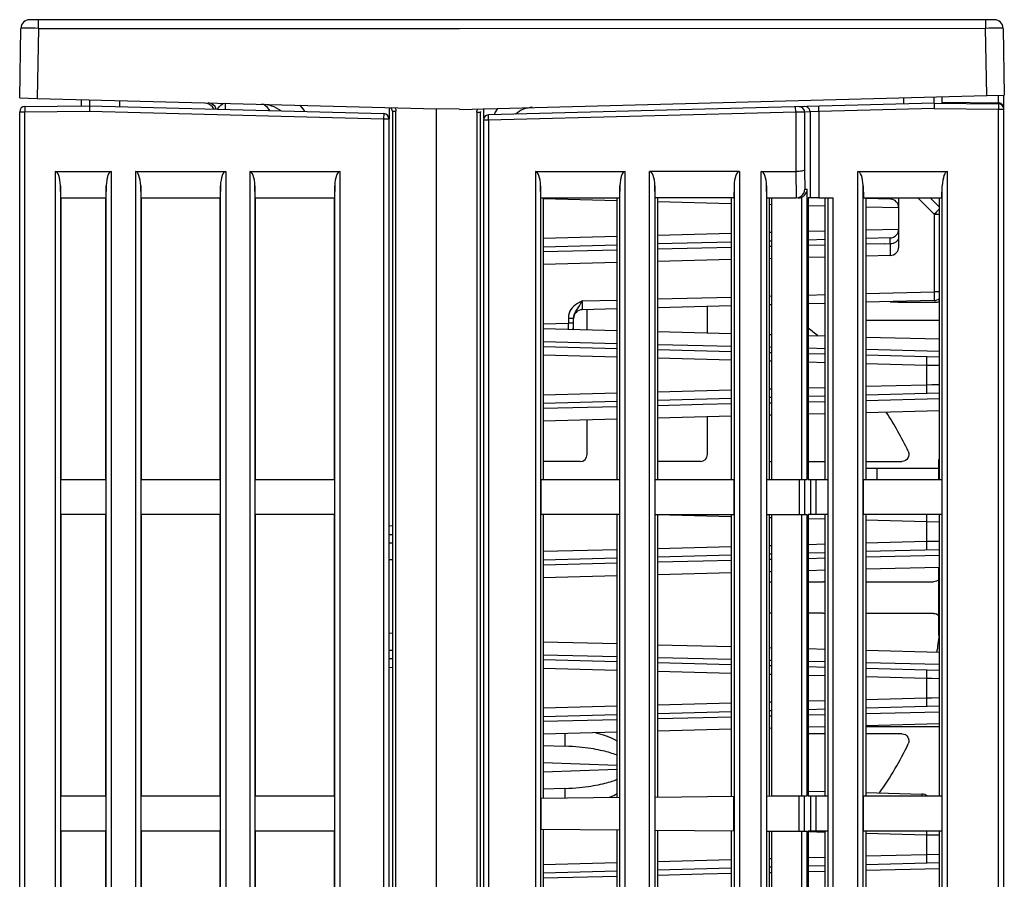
# Model space of a CAD drawing. Header units: millimetres. Extents: x -425 to 2012, y -1195 to -374.
# Tile 11 of 45: x 1192 to 1248, y -904 to -855. Entities that reach past the tile are written whole.
import ezdxf

# ---------------------------------------------------------------- set-up
doc = ezdxf.new("R2010")
doc.units = ezdxf.units.MM
doc.header["$LTSCALE"] = 30.734
doc.layers.get('0').update_dxf_attribs({"linetype": 'CONTINUOUS'})
doc.layers.add('09_ALL_ROUNDS', color=7, linetype='CONTINUOUS')
doc.layers.add('20_ALL_FEATURES', color=7, linetype='CONTINUOUS')

msp = doc.modelspace()

# ---------------------------------------------------------------- linework, layer by layer
at = {"color": 7, "linetype": 'Continuous'}
for p, q in [((1247.163, -854.652), (1192.298, -854.652)), ((1192.799, -854.741), (1192.798, -854.652)), ((1192.799, -855.144), (1192.799, -854.741)), ((1191.729, -859.097), (1191.798, -855.144)), ((1192.799, -855.144), (1192.729, -859.123)), ((1192.799, -855.144), (1216.75, -855.144)), ((1216.75, -855.144), (1246.663, -855.143)), ((1246.73, -858.967), (1246.663, -855.143)), ((1247.663, -855.144), (1247.729, -858.941)), ((1216.75, -859.752), (1246.73, -858.967)), ((1244.2, -859.388), (1244.2, -859.034)), ((1246.73, -858.967), (1247.729, -858.941)), ((1247.402, -859.389), (1247.402, -858.95)), ((1247.7, -1010.652), (1247.7, -858.941)), ((1191.729, -859.097), (1192.729, -859.123)), ((1192.027, -859.583), (1195.698, -859.551)), ((1192.027, -859.583), (1192.029, -859.883)), ((1192.729, -859.123), (1215.429, -859.718)), ((1195.229, -859.189), (1195.229, -859.538)), ((1195.698, -859.201), (1195.698, -859.551)), ((1195.698, -859.551), (1212.437, -859.99)), ((1197.429, -859.597), (1197.429, -859.246)), ((1243.731, -859.401), (1218.392, -860.065)), ((1237.183, -859.873), (1237.175, -859.573)), ((1242, -859.091), (1242, -859.447)), ((1243.731, -859.401), (1243.731, -859.046)), ((1243.731, -859.401), (1247.402, -859.433)), ((1247.402, -859.389), (1244.2, -859.354)), ((1247.402, -859.433), (1247.4, -859.733)), ((1191.729, -1027.352), (1191.729, -859.883)), ((1191.729, -859.883), (1192.029, -859.883)), ((1192.029, -859.883), (1195.696, -859.851)), ((1192.029, -1010.252), (1192.029, -859.883)), ((1195.696, -859.851), (1212.429, -860.289)), ((1212.437, -859.99), (1212.429, -860.289)), ((1212.735, -859.647), (1212.735, -860.289)), ((1212.929, -859.847), (1212.929, -943.391)), ((1212.929, -859.847), (1213.126, -859.847)), ((1213.126, -942.663), (1213.126, -859.847)), ((1215.429, -1009.852), (1215.429, -859.718)), ((1216.749, -859.746), (1215.429, -859.718)), ((1217.733, -859.916), (1217.733, -942.663)), ((1217.733, -859.916), (1217.929, -859.916)), ((1217.765, -859.76), (1217.775, -859.739)), ((1217.929, -943.391), (1217.929, -859.916)), ((1218.124, -860.252), (1218.124, -859.706)), ((1218.4, -860.365), (1218.392, -860.065)), ((1235.868, -859.907), (1218.4, -860.365)), ((1235.868, -859.907), (1235.86, -859.607)), ((1236.367, -859.902), (1235.868, -859.907)), ((1235.868, -859.907), (1235.868, -863.282)), ((1236.683, -859.894), (1236.367, -859.902)), ((1236.367, -859.902), (1236.367, -863.201)), ((1237.183, -859.873), (1236.683, -859.894)), ((1236.683, -859.894), (1236.683, -864.782)), ((1243.733, -859.701), (1237.183, -859.873)), ((1237.183, -859.873), (1237.183, -864.782)), ((1243.733, -859.701), (1247.4, -859.733)), ((1247.4, -1010.252), (1247.4, -859.733)), ((1247.4, -859.733), (1247.7, -859.733)), ((1212.429, -860.289), (1212.429, -936.961)), ((1212.429, -860.289), (1212.729, -860.289)), ((1212.729, -860.289), (1212.729, -936.961)), ((1218.1, -860.365), (1218.1, -936.959)), ((1218.4, -860.365), (1218.1, -860.365)), ((1218.4, -860.365), (1218.4, -936.959)), ((1193.751, -863.282), (1193.751, -1004.652)), ((1193.751, -863.282), (1196.948, -863.282)), ((1196.948, -1004.652), (1196.948, -863.282)), ((1198.311, -863.282), (1198.311, -1004.652)), ((1198.311, -863.282), (1203.448, -863.282)), ((1203.448, -863.282), (1203.448, -1004.652)), ((1204.811, -863.282), (1204.811, -934.782)), ((1204.811, -863.282), (1209.948, -863.282)), ((1209.948, -934.782), (1209.948, -863.282)), ((1221.059, -863.282), (1221.059, -934.782)), ((1221.059, -863.282), (1226.161, -863.282)), ((1226.161, -934.782), (1226.161, -863.282)), ((1227.559, -945.782), (1227.559, -863.282)), ((1232.661, -863.282), (1227.559, -863.282)), ((1232.661, -863.282), (1232.661, -945.782)), ((1233.91, -935.274), (1233.91, -863.282)), ((1233.91, -863.282), (1235.867, -863.282)), ((1235.867, -863.282), (1235.884, -864.782)), ((1236.367, -863.201), (1236.38, -864.282)), ((1239.399, -931.773), (1239.399, -863.282)), ((1239.399, -863.282), (1244.501, -863.282)), ((1244.501, -931.773), (1244.501, -863.282)), ((1194.05, -864.104), (1194.05, -1003.831)), ((1194.069, -864.782), (1194.05, -864.104)), ((1196.649, -864.104), (1196.629, -864.782)), ((1196.649, -1003.831), (1196.649, -864.104)), ((1198.629, -864.782), (1198.61, -864.104)), ((1198.61, -864.104), (1198.61, -1003.831)), ((1203.149, -864.104), (1203.129, -864.782)), ((1203.149, -1003.831), (1203.149, -864.104)), ((1205.129, -864.782), (1205.11, -864.104)), ((1205.11, -864.104), (1205.11, -934.782)), ((1209.649, -864.104), (1209.629, -864.782)), ((1209.649, -934.782), (1209.649, -864.104)), ((1221.357, -864.104), (1221.357, -934.782)), ((1221.377, -864.782), (1221.357, -864.104)), ((1225.862, -864.104), (1225.842, -864.782)), ((1225.862, -934.782), (1225.862, -864.104)), ((1227.857, -864.104), (1227.857, -945.782)), ((1227.877, -864.782), (1227.857, -864.104)), ((1232.362, -864.104), (1232.342, -864.782)), ((1232.362, -864.104), (1232.362, -945.782)), ((1234.228, -864.782), (1234.209, -864.104)), ((1234.209, -864.104), (1234.209, -934.969)), ((1236.38, -864.282), (1236.518, -864.282)), ((1236.518, -880.782), (1236.518, -864.282)), ((1239.697, -864.104), (1239.717, -864.782)), ((1239.697, -931.773), (1239.697, -864.104)), ((1244.182, -864.782), (1244.202, -864.104)), ((1244.202, -931.773), (1244.202, -864.104)), ((1194.069, -864.782), (1194.069, -880.782)), ((1194.069, -864.782), (1196.629, -864.782)), ((1196.629, -880.782), (1196.629, -864.782)), ((1198.629, -864.782), (1198.629, -880.782)), ((1198.629, -864.782), (1203.129, -864.782)), ((1203.129, -880.782), (1203.129, -864.782)), ((1205.129, -864.782), (1205.129, -880.782)), ((1205.129, -864.782), (1209.629, -864.782)), ((1209.629, -880.782), (1209.629, -864.782)), ((1221.377, -864.782), (1225.842, -864.782)), ((1225.713, -864.941), (1221.495, -864.831)), ((1221.497, -864.782), (1221.497, -880.782)), ((1225.718, -880.782), (1225.718, -864.782)), ((1232.342, -864.782), (1227.877, -864.782)), ((1232.201, -865.111), (1227.999, -865.001)), ((1228.005, -864.782), (1228.005, -880.782)), ((1232.21, -880.782), (1232.21, -864.782)), ((1234.228, -864.782), (1235.868, -864.782)), ((1234.49, -865.171), (1234.354, -865.167)), ((1234.364, -864.782), (1234.364, -880.782)), ((1234.5, -880.782), (1234.5, -864.782)), ((1235.884, -864.782), (1236.025, -864.754)), ((1236.218, -880.782), (1236.218, -864.736)), ((1237.183, -864.782), (1238.001, -864.782)), ((1237.543, -880.782), (1237.543, -864.782)), ((1237.702, -931.773), (1237.702, -864.782)), ((1238.001, -931.773), (1238.001, -864.782)), ((1239.717, -864.782), (1244.182, -864.782)), ((1241.242, -864.848), (1239.858, -864.812)), ((1239.859, -864.782), (1239.859, -880.782)), ((1241.729, -867.557), (1241.729, -864.782)), ((1243.738, -865.714), (1242.807, -864.782)), ((1243.505, -864.782), (1244.035, -865.313)), ((1244.035, -880.782), (1244.035, -864.782)), ((1237.531, -865.25), (1236.566, -865.225)), ((1241.729, -865.348), (1239.859, -865.311)), ((1243.738, -865.714), (1243.738, -870.115)), ((1243.738, -865.714), (1244.035, -865.714)), ((1228.005, -866.904), (1232.21, -866.794)), ((1234.364, -866.737), (1234.5, -866.734)), ((1236.577, -866.679), (1237.543, -866.654)), ((1239.859, -866.594), (1241.729, -866.557)), ((1221.497, -867.074), (1225.718, -866.964)), ((1232.21, -867.293), (1228.005, -867.403)), ((1234.5, -867.233), (1234.364, -867.237)), ((1237.543, -867.154), (1236.577, -867.179)), ((1241.242, -867.057), (1239.859, -867.093)), ((1240.89, -867.387), (1239.859, -867.411)), ((1240.89, -867.387), (1241.242, -867.38)), ((1241.242, -867.38), (1241.242, -868.057)), ((1241.719, -867.107), (1241.729, -867.04)), ((1225.718, -867.463), (1221.497, -867.574)), ((1225.718, -867.752), (1221.497, -867.852)), ((1232.21, -867.596), (1228.005, -867.697)), ((1234.5, -867.541), (1234.364, -867.544)), ((1237.543, -867.467), (1236.577, -867.491)), ((1225.718, -868.463), (1221.497, -868.574)), ((1232.21, -868.293), (1228.005, -868.403)), ((1234.5, -868.233), (1234.364, -868.237)), ((1237.543, -868.154), (1236.577, -868.179)), ((1241.242, -868.057), (1239.859, -868.093)), ((1239.859, -870.217), (1243.738, -870.115)), ((1244.035, -870.115), (1243.738, -870.115)), ((1223.573, -870.91), (1223.652, -870.776)), ((1223.721, -870.639), (1223.584, -870.708)), ((1223.652, -870.776), (1223.721, -870.64)), ((1223.721, -870.639), (1225.718, -870.587)), ((1228.005, -870.527), (1232.21, -870.417)), ((1234.364, -870.361), (1234.5, -870.357)), ((1236.577, -870.303), (1237.543, -870.278)), ((1237.543, -870.778), (1236.577, -870.803)), ((1243.742, -870.615), (1239.859, -870.717)), ((1241.825, -870.702), (1243.902, -870.702)), ((1223.153, -871.028), (1223.076, -871.12)), ((1223.491, -871.038), (1223.573, -870.91)), ((1225.718, -871.087), (1223.716, -871.14)), ((1224, -872.296), (1224, -871.132)), ((1232.21, -870.917), (1228.005, -871.027)), ((1230.85, -872.476), (1230.85, -870.953)), ((1234.5, -870.857), (1234.364, -870.861)), ((1221.497, -871.933), (1222.935, -871.896)), ((1222.935, -871.616), (1222.935, -871.896)), ((1222.935, -871.616), (1223.229, -871.616)), ((1223.229, -871.896), (1222.935, -871.896)), ((1223.229, -872.161), (1223.229, -871.616)), ((1244.035, -871.752), (1239.859, -871.755)), ((1225.718, -872.341), (1221.497, -872.231)), ((1223.229, -872.161), (1223.221, -872.161)), ((1232.21, -872.511), (1228.005, -872.401)), ((1221.497, -872.952), (1225.718, -873.052)), ((1234.5, -872.571), (1234.364, -872.568)), ((1237.543, -872.651), (1236.577, -872.626)), ((1244.035, -872.821), (1239.859, -872.712)), ((1221.497, -873.231), (1225.718, -873.341)), ((1228.005, -873.401), (1232.21, -873.511)), ((1234.364, -873.258), (1234.5, -873.262)), ((1234.364, -873.568), (1234.5, -873.571)), ((1236.577, -873.311), (1237.543, -873.335)), ((1239.859, -873.39), (1244.035, -873.491)), ((1225.718, -873.841), (1221.497, -873.731)), ((1232.21, -874.011), (1228.005, -873.901)), ((1234.5, -874.071), (1234.364, -874.068)), ((1236.577, -873.626), (1237.543, -873.651)), ((1237.543, -874.151), (1236.577, -874.125)), ((1239.859, -873.712), (1244.035, -873.821)), ((1243.299, -874.302), (1239.859, -874.211)), ((1243.299, -874.302), (1243.299, -875.403)), ((1243.604, -874.308), (1243.299, -874.302)), ((1244.035, -874.316), (1243.604, -874.308)), ((1228.005, -875.804), (1232.21, -875.694)), ((1234.364, -875.637), (1234.5, -875.634)), ((1236.577, -875.579), (1237.543, -875.554)), ((1239.859, -875.493), (1243.299, -875.403)), ((1221.497, -875.974), (1225.718, -875.864)), ((1225.718, -876.363), (1221.497, -876.474)), ((1232.21, -876.193), (1228.005, -876.303)), ((1234.5, -876.133), (1234.364, -876.137)), ((1237.543, -876.054), (1236.577, -876.079)), ((1237.543, -876.37), (1236.577, -876.393)), ((1244.035, -875.884), (1239.859, -875.993)), ((1244.035, -876.214), (1239.859, -876.314)), ((1225.718, -876.653), (1221.497, -876.753)), ((1234.5, -876.443), (1234.364, -876.446)), ((1244.035, -876.884), (1239.859, -876.993)), ((1225.718, -877.363), (1221.497, -877.474)), ((1224, -879.371), (1224, -877.408)), ((1232.21, -877.193), (1228.005, -877.303)), ((1230.85, -879.366), (1230.85, -877.229)), ((1234.5, -877.133), (1234.364, -877.137)), ((1237.543, -877.054), (1236.577, -877.079)), ((1239.859, -879.76), (1241.909, -879.759)), ((1244, -880.782), (1244, -879.652)), ((1244.035, -879.652), (1244, -879.652)), ((1223.6, -879.773), (1221.497, -879.774)), ((1230.45, -879.767), (1228.005, -879.769)), ((1234.364, -879.764), (1234.5, -879.764)), ((1236.577, -879.763), (1237.543, -879.762)), ((1239.859, -880.152), (1244, -880.152)), ((1240.5, -880.782), (1240.5, -880.152)), ((1194.052, -880.782), (1194.052, -882.782)), ((1194.052, -880.782), (1196.647, -880.782)), ((1196.647, -882.782), (1196.647, -880.782)), ((1198.612, -880.782), (1198.612, -882.782)), ((1198.612, -880.782), (1203.147, -880.782)), ((1203.147, -882.782), (1203.147, -880.782)), ((1205.112, -880.782), (1205.112, -882.782)), ((1205.112, -880.782), (1209.647, -880.782)), ((1209.647, -882.782), (1209.647, -880.782)), ((1221.36, -880.782), (1221.36, -882.782)), ((1221.36, -880.782), (1225.86, -880.782)), ((1225.86, -882.782), (1225.86, -880.782)), ((1227.877, -882.782), (1227.877, -880.782)), ((1227.877, -880.782), (1232.342, -880.782)), ((1232.342, -880.782), (1232.342, -882.782)), ((1234.211, -880.782), (1234.211, -882.782)), ((1234.211, -880.782), (1236.518, -880.782)), ((1236.071, -880.782), (1236.071, -882.782)), ((1236.371, -880.782), (1236.371, -882.782)), ((1236.577, -880.782), (1236.7, -880.782)), ((1236.71, -880.782), (1237.7, -880.782)), ((1237.01, -880.782), (1237.01, -882.782)), ((1237.7, -880.782), (1237.7, -882.782)), ((1239.7, -880.782), (1239.7, -882.782)), ((1239.7, -880.782), (1244.2, -880.782)), ((1244.2, -882.782), (1244.2, -880.782)), ((1196.647, -882.782), (1194.052, -882.782)), ((1194.069, -882.782), (1194.069, -898.782)), ((1196.629, -898.782), (1196.629, -882.782)), ((1203.147, -882.782), (1198.612, -882.782)), ((1198.629, -882.782), (1198.629, -898.782)), ((1203.129, -898.782), (1203.129, -882.782)), ((1209.647, -882.782), (1205.112, -882.782)), ((1205.129, -882.782), (1205.129, -898.782)), ((1209.629, -898.782), (1209.629, -882.782)), ((1225.86, -882.782), (1221.36, -882.782)), ((1221.497, -882.782), (1221.497, -898.896)), ((1225.718, -898.859), (1225.718, -882.782)), ((1227.877, -882.782), (1232.342, -882.782)), ((1232.206, -882.911), (1228.004, -882.801)), ((1228.005, -882.782), (1228.005, -898.839)), ((1232.21, -898.802), (1232.21, -882.782)), ((1234.211, -882.782), (1236.518, -882.782)), ((1234.495, -882.971), (1234.359, -882.967)), ((1234.364, -882.782), (1234.364, -898.784)), ((1234.5, -898.782), (1234.5, -882.782)), ((1236.218, -898.782), (1236.218, -882.782)), ((1236.518, -898.782), (1236.518, -882.782)), ((1237.536, -883.051), (1236.571, -883.025)), ((1236.7, -882.782), (1236.577, -882.782)), ((1237.7, -882.782), (1236.71, -882.782)), ((1237.543, -898.782), (1237.543, -882.782)), ((1244.2, -882.782), (1239.7, -882.782)), ((1243.299, -883.202), (1239.85, -883.111)), ((1239.859, -882.782), (1239.859, -898.782)), ((1244.035, -898.782), (1244.035, -882.782)), ((1212.735, -883.414), (1212.929, -883.426)), ((1243.299, -883.202), (1243.299, -884.303)), ((1244.035, -883.216), (1243.299, -883.202)), ((1212.739, -883.914), (1212.929, -883.917)), ((1212.93, -884.417), (1212.729, -884.414)), ((1221.497, -884.874), (1225.718, -884.764)), ((1228.005, -884.704), (1232.21, -884.594)), ((1234.364, -884.537), (1234.5, -884.534)), ((1236.577, -884.479), (1237.543, -884.454)), ((1239.859, -884.393), (1243.299, -884.303)), ((1244.035, -884.784), (1239.859, -884.893)), ((1212.729, -885.345), (1212.929, -885.347)), ((1225.718, -885.263), (1221.497, -885.374)), ((1232.21, -885.093), (1228.005, -885.203)), ((1234.5, -885.033), (1234.364, -885.037)), ((1234.5, -885.343), (1234.364, -885.346)), ((1237.543, -884.954), (1236.577, -884.979)), ((1237.543, -885.27), (1236.577, -885.293)), ((1244.035, -885.114), (1239.859, -885.214)), ((1225.718, -885.553), (1221.497, -885.653)), ((1244.035, -885.784), (1239.859, -885.893)), ((1244, -889.652), (1244, -885.785)), ((1225.718, -886.263), (1221.497, -886.374)), ((1232.21, -886.093), (1228.005, -886.203)), ((1234.5, -886.033), (1234.364, -886.037)), ((1237.543, -885.954), (1236.577, -885.979)), ((1234.364, -886.61), (1234.5, -886.61)), ((1236.577, -886.609), (1237.444, -886.608)), ((1239.859, -886.606), (1243.711, -886.603)), ((1234.5, -888.394), (1234.364, -888.394)), ((1237.444, -888.397), (1236.577, -888.396)), ((1243.711, -888.401), (1239.859, -888.399)), ((1212.729, -889.517), (1212.929, -889.515)), ((1244.035, -889.652), (1244, -889.652)), ((1225.718, -890.141), (1221.497, -890.031)), ((1232.21, -890.311), (1228.005, -890.201)), ((1234.5, -890.371), (1234.364, -890.368)), ((1212.729, -890.491), (1212.93, -890.487)), ((1221.497, -890.752), (1225.718, -890.852)), ((1237.543, -890.451), (1236.577, -890.426)), ((1244.035, -890.621), (1239.859, -890.512)), ((1212.929, -891.479), (1212.735, -891.49)), ((1212.929, -890.987), (1212.739, -890.991)), ((1221.497, -891.031), (1225.718, -891.141)), ((1228.005, -891.201), (1232.21, -891.311)), ((1234.364, -891.058), (1234.5, -891.062)), ((1234.364, -891.368), (1234.5, -891.371)), ((1236.577, -891.111), (1237.543, -891.135)), ((1236.577, -891.426), (1237.543, -891.451)), ((1239.859, -891.19), (1244.035, -891.291)), ((1239.859, -891.512), (1244.035, -891.621)), ((1225.718, -891.641), (1221.497, -891.531)), ((1232.21, -891.811), (1228.005, -891.701)), ((1234.5, -891.871), (1234.364, -891.868)), ((1237.543, -891.951), (1236.577, -891.925)), ((1243.299, -892.102), (1239.859, -892.011)), ((1243.299, -892.102), (1243.299, -893.203)), ((1243.604, -892.108), (1243.299, -892.102)), ((1244.035, -892.116), (1243.604, -892.108)), ((1221.497, -893.774), (1225.718, -893.664)), ((1228.005, -893.604), (1232.21, -893.494)), ((1234.364, -893.437), (1234.5, -893.434)), ((1236.577, -893.379), (1237.543, -893.354)), ((1239.859, -893.293), (1243.299, -893.203)), ((1244.035, -893.684), (1239.859, -893.793)), ((1225.718, -894.163), (1221.497, -894.274)), ((1232.21, -893.993), (1228.005, -894.103)), ((1234.5, -893.933), (1234.364, -893.937)), ((1234.5, -894.243), (1234.364, -894.246)), ((1237.543, -893.854), (1236.577, -893.879)), ((1237.543, -894.17), (1236.577, -894.193)), ((1244.035, -894.014), (1239.859, -894.114)), ((1225.718, -894.453), (1221.497, -894.553)), ((1237.543, -894.854), (1236.577, -894.879)), ((1244.035, -894.684), (1239.859, -894.793)), ((1244.035, -894.852), (1239.859, -894.852)), ((1240.5, -894.852), (1240.5, -894.776)), ((1225.718, -895.163), (1221.497, -895.274)), ((1232.21, -894.993), (1228.005, -895.103)), ((1234.5, -894.933), (1234.364, -894.937)), ((1237.543, -895.243), (1236.577, -895.242)), ((1241.909, -895.246), (1239.859, -895.244)), ((1221.497, -895.91), (1222.742, -895.953)), ((1225.718, -897.04), (1221.497, -896.893)), ((1221.497, -897.412), (1225.718, -897.265)), ((1194.052, -898.782), (1194.052, -900.782)), ((1194.052, -898.782), (1196.647, -898.782)), ((1196.647, -900.782), (1196.647, -898.782)), ((1198.612, -898.782), (1198.612, -900.782)), ((1198.612, -898.782), (1203.147, -898.782)), ((1203.147, -900.782), (1203.147, -898.782)), ((1205.112, -898.782), (1205.112, -900.782)), ((1205.112, -898.782), (1209.647, -898.782)), ((1209.647, -900.782), (1209.647, -898.782)), ((1222.742, -898.352), (1221.497, -898.395)), ((1234.211, -898.785), (1234.5, -898.782)), ((1234.211, -898.785), (1234.211, -900.78)), ((1234.5, -898.782), (1236.518, -898.782)), ((1236.071, -900.782), (1236.071, -898.782)), ((1236.371, -900.782), (1236.371, -898.782)), ((1236.577, -898.782), (1236.7, -898.782)), ((1236.585, -898.502), (1237.55, -898.527)), ((1236.71, -898.782), (1237.7, -898.782)), ((1237.01, -898.782), (1237.01, -900.782)), ((1237.7, -898.782), (1237.7, -900.782)), ((1239.7, -898.782), (1239.7, -900.782)), ((1239.7, -898.782), (1244.2, -898.782)), ((1239.864, -898.588), (1243.042, -898.671)), ((1244.2, -900.782), (1244.2, -898.782)), ((1221.36, -898.897), (1225.86, -898.858)), ((1221.36, -898.897), (1221.36, -900.668)), ((1225.86, -900.707), (1225.86, -898.858)), ((1227.877, -898.84), (1232.342, -898.801)), ((1227.877, -900.725), (1227.877, -898.84)), ((1232.342, -900.764), (1232.342, -898.801)), ((1196.647, -900.782), (1194.052, -900.782)), ((1194.069, -900.782), (1194.069, -916.782)), ((1196.629, -916.782), (1196.629, -900.782)), ((1203.147, -900.782), (1198.612, -900.782)), ((1198.629, -900.782), (1198.629, -916.782)), ((1203.129, -916.782), (1203.129, -900.782)), ((1209.647, -900.782), (1205.112, -900.782)), ((1205.129, -900.782), (1205.129, -916.782)), ((1209.629, -916.782), (1209.629, -900.782)), ((1221.36, -900.668), (1225.86, -900.707)), ((1221.497, -900.669), (1221.497, -916.782)), ((1225.718, -916.782), (1225.718, -900.706)), ((1227.877, -900.725), (1232.342, -900.764)), ((1228.005, -900.726), (1228.005, -916.782)), ((1232.21, -916.782), (1232.21, -900.762)), ((1234.211, -900.78), (1234.5, -900.782)), ((1234.364, -900.781), (1234.364, -916.782)), ((1234.5, -916.782), (1234.5, -900.782)), ((1234.5, -900.782), (1236.518, -900.782)), ((1236.218, -916.782), (1236.218, -900.782)), ((1236.518, -916.782), (1236.518, -900.782)), ((1237.541, -900.851), (1236.576, -900.825)), ((1236.7, -900.782), (1236.577, -900.782)), ((1237.7, -900.782), (1236.71, -900.782)), ((1237.543, -916.782), (1237.543, -900.782)), ((1244.2, -900.782), (1239.7, -900.782)), ((1243.299, -901.002), (1239.856, -900.911)), ((1239.859, -900.782), (1239.859, -916.782)), ((1243.299, -901.002), (1243.299, -902.103)), ((1244.035, -901.016), (1243.299, -901.002)), ((1244.035, -916.782), (1244.035, -900.782)), ((1239.859, -902.193), (1243.299, -902.103)), ((1243.299, -902.103), (1244.035, -902.089)), ((1221.497, -902.674), (1225.718, -902.564)), ((1228.005, -902.504), (1232.21, -902.394)), ((1234.364, -902.337), (1234.5, -902.334)), ((1236.577, -902.279), (1237.543, -902.254)), ((1244.035, -902.584), (1239.859, -902.693)), ((1225.718, -903.063), (1221.497, -903.174)), ((1232.21, -902.893), (1228.005, -903.003)), ((1234.5, -902.833), (1234.364, -902.837)), ((1234.5, -903.143), (1234.364, -903.146)), ((1237.543, -902.754), (1236.577, -902.779)), ((1237.543, -903.07), (1236.577, -903.093)), ((1244.035, -902.914), (1239.859, -903.014)), ((1225.718, -903.353), (1221.497, -903.453))]:
    msp.add_line(p, q, dxfattribs=at)
for points in [[(1246.663, -854.652), (1246.663, -854.662), (1246.663, -855.144)], [(1192.799, -855.144), (1192.603, -855.142), (1192.416, -855.141), (1192.243, -855.14), (1192.091, -855.14), (1191.967, -855.14), (1191.875, -855.141), (1191.818, -855.142), (1191.798, -855.144)], [(1247.663, -855.144), (1247.644, -855.142), (1247.587, -855.141), (1247.495, -855.14), (1247.37, -855.14), (1247.219, -855.14), (1247.046, -855.141), (1246.858, -855.142), (1246.663, -855.144)], [(1195.7, -859.551), (1195.699, -859.561), (1195.698, -859.591), (1195.698, -859.639), (1195.697, -859.701), (1195.697, -859.774), (1195.696, -859.851)], [(1202.979, -859.742), (1202.981, -859.737), (1203.034, -859.659), (1203.097, -859.583), (1203.168, -859.513), (1203.246, -859.455), (1203.33, -859.417), (1203.416, -859.403)], [(1203.416, -859.403), (1203.414, -859.422), (1203.412, -859.477), (1203.41, -859.567), (1203.409, -859.689), (1203.408, -859.753)], [(1205.96, -859.82), (1205.927, -859.765), (1205.824, -859.636), (1205.715, -859.54), (1205.601, -859.48), (1205.482, -859.457)], [(1207.946, -859.872), (1207.903, -859.799), (1207.69, -859.515)], [(1236.683, -859.894), (1236.672, -859.815), (1236.641, -859.741), (1236.592, -859.679), (1236.528, -859.631), (1236.454, -859.602), (1236.375, -859.594)], [(1243.732, -859.401), (1243.731, -859.411), (1243.731, -859.441), (1243.731, -859.489), (1243.732, -859.551), (1243.732, -859.624), (1243.733, -859.701)], [(1247.7, -859.733), (1247.699, -859.702), (1247.695, -859.673), (1247.69, -859.644), (1247.683, -859.616), (1247.673, -859.589), (1247.662, -859.563), (1247.649, -859.538), (1247.635, -859.514), (1247.618, -859.492), (1247.601, -859.472), (1247.582, -859.453), (1247.562, -859.437), (1247.542, -859.424), (1247.523, -859.412), (1247.503, -859.403), (1247.484, -859.395), (1247.464, -859.39), (1247.444, -859.385), (1247.424, -859.379), (1247.402, -859.373)], [(1213.077, -859.656), (1213.091, -859.685), (1213.103, -859.715), (1213.113, -859.747), (1213.12, -859.78), (1213.124, -859.813), (1213.126, -859.847)], [(1217.733, -859.916), (1217.734, -859.883), (1217.738, -859.85), (1217.746, -859.817), (1217.755, -859.786), (1217.765, -859.76)], [(1218.912, -859.706), (1218.776, -859.918), (1218.708, -860.056)], [(1236.367, -859.902), (1236.357, -859.823), (1236.326, -859.75), (1236.277, -859.687), (1236.213, -859.64), (1236.139, -859.611), (1236.06, -859.602)], [(1236.367, -863.201), (1236.355, -863.216), (1236.324, -863.232), (1236.276, -863.246), (1236.214, -863.258), (1236.138, -863.268), (1236.053, -863.276), (1235.961, -863.28), (1235.867, -863.282)], [(1236.025, -864.754), (1236.148, -864.698), (1236.247, -864.613), (1236.319, -864.511), (1236.364, -864.4), (1236.38, -864.282)], [(1236.218, -864.736), (1236.278, -864.703), (1236.334, -864.662), (1236.384, -864.613), (1236.428, -864.558), (1236.464, -864.496), (1236.492, -864.43), (1236.51, -864.358), (1236.518, -864.282)], [(1241.242, -864.848), (1241.243, -864.839), (1241.244, -864.81), (1241.244, -864.782)], [(1243.985, -865.465), (1243.932, -865.518), (1243.872, -865.579), (1243.807, -865.645), (1243.738, -865.714)], [(1244.035, -865.412), (1244.027, -865.421), (1243.985, -865.465)], [(1241.242, -867.379), (1241.243, -867.284), (1241.244, -867.204), (1241.244, -867.141), (1241.244, -867.094), (1241.243, -867.066), (1241.242, -867.057)], [(1241.242, -867.379), (1241.337, -867.371), (1241.427, -867.351)], [(1241.427, -867.351), (1241.509, -867.321), (1241.582, -867.28), (1241.644, -867.23), (1241.69, -867.171), (1241.719, -867.107)], [(1243.738, -870.115), (1243.74, -870.213), (1243.742, -870.306), (1243.744, -870.393), (1243.745, -870.469), (1243.745, -870.531), (1243.745, -870.577), (1243.744, -870.606), (1243.742, -870.615)], [(1223.584, -870.708), (1223.459, -870.782), (1223.345, -870.86), (1223.243, -870.943), (1223.153, -871.028)], [(1223.721, -870.639), (1223.718, -870.737), (1223.716, -870.831), (1223.715, -870.917), (1223.714, -870.993), (1223.714, -871.055), (1223.714, -871.102), (1223.715, -871.13), (1223.716, -871.14)], [(1223.076, -871.12), (1223.016, -871.226), (1222.972, -871.344), (1222.945, -871.474), (1222.935, -871.616)], [(1223.229, -871.616), (1223.242, -871.498), (1223.279, -871.382), (1223.337, -871.267), (1223.411, -871.154), (1223.491, -871.038)], [(1222.939, -872.269), (1222.939, -872.249), (1222.938, -872.173), (1222.937, -872.087), (1222.936, -871.993), (1222.935, -871.896)], [(1228.005, -873.107), (1230.611, -873.169), (1232.21, -873.207)], [(1243.295, -873.802), (1243.298, -873.811), (1243.3, -873.839), (1243.302, -873.883), (1243.303, -873.943), (1243.304, -874.018), (1243.303, -874.105), (1243.301, -874.201), (1243.299, -874.302)], [(1243.299, -875.403), (1243.301, -875.499), (1243.303, -875.591), (1243.303, -875.676), (1243.303, -875.751), (1243.302, -875.814), (1243.301, -875.862), (1243.298, -875.893), (1243.295, -875.903)], [(1243.299, -875.403), (1243.604, -875.397), (1244.035, -875.388)], [(1232.21, -876.498), (1230.611, -876.536), (1228.005, -876.598)], [(1242.268, -879.188), (1242.3, -879.285), (1242.307, -879.382), (1242.289, -879.48), (1242.248, -879.572), (1242.183, -879.649), (1242.102, -879.709), (1242.012, -879.745), (1241.909, -879.759)], [(1236.7, -880.782), (1236.7, -881.116), (1236.7, -881.449), (1236.7, -881.782), (1236.7, -882.116), (1236.7, -882.449), (1236.7, -882.782)], [(1243.302, -882.782), (1243.302, -882.783), (1243.303, -882.843), (1243.304, -882.918), (1243.303, -883.005), (1243.301, -883.101), (1243.299, -883.202)], [(1243.299, -884.303), (1243.301, -884.399), (1243.303, -884.491), (1243.303, -884.576), (1243.303, -884.651), (1243.302, -884.714), (1243.301, -884.762), (1243.298, -884.793), (1243.295, -884.803)], [(1243.299, -884.303), (1243.604, -884.297), (1244.035, -884.288)], [(1232.21, -885.398), (1230.611, -885.436), (1228.005, -885.498)], [(1244, -886.479), (1243.941, -886.53), (1243.87, -886.57), (1243.794, -886.594), (1243.711, -886.603)], [(1237.543, -886.594), (1237.528, -886.599), (1237.444, -886.608)], [(1237.444, -888.397), (1237.528, -888.406), (1237.543, -888.411)], [(1243.711, -888.401), (1243.794, -888.41), (1243.87, -888.434), (1243.941, -888.475), (1244, -888.526)], [(1228.005, -890.907), (1230.611, -890.969), (1232.21, -891.007)], [(1243.295, -891.602), (1243.298, -891.611), (1243.3, -891.639), (1243.302, -891.683), (1243.303, -891.743), (1243.304, -891.818), (1243.303, -891.905), (1243.301, -892.001), (1243.299, -892.102)], [(1243.299, -893.203), (1243.604, -893.197), (1244.035, -893.188)], [(1243.299, -893.203), (1243.301, -893.299), (1243.303, -893.391), (1243.303, -893.476), (1243.303, -893.551), (1243.302, -893.614), (1243.301, -893.662), (1243.298, -893.693), (1243.295, -893.703)], [(1232.21, -894.298), (1230.611, -894.336), (1228.005, -894.398)], [(1222.742, -895.241), (1222.739, -895.331), (1222.736, -895.5), (1222.734, -895.649), (1222.733, -895.776), (1222.734, -895.872), (1222.737, -895.932), (1222.742, -895.953)], [(1225.718, -895.657), (1225.587, -895.59), (1225.385, -895.497), (1225.166, -895.409), (1224.93, -895.325), (1224.677, -895.247), (1224.482, -895.196)], [(1241.909, -895.246), (1242.012, -895.26), (1242.102, -895.296), (1242.183, -895.356), (1242.248, -895.433), (1242.289, -895.524), (1242.307, -895.623), (1242.3, -895.719), (1242.268, -895.817)], [(1225.718, -896.472), (1225.67, -896.452), (1225.588, -896.421), (1225.502, -896.39), (1225.412, -896.36), (1225.316, -896.33), (1225.216, -896.3), (1225.11, -896.271), (1225, -896.243), (1224.883, -896.215), (1224.761, -896.188), (1224.633, -896.161), (1224.498, -896.136), (1224.357, -896.111), (1224.209, -896.087), (1224.054, -896.065), (1223.892, -896.043), (1223.722, -896.023), (1223.544, -896.005), (1223.357, -895.989), (1223.162, -895.974), (1222.956, -895.962), (1222.742, -895.953)], [(1222.742, -898.352), (1222.958, -898.342), (1223.165, -898.33), (1223.361, -898.316), (1223.549, -898.299), (1223.728, -898.281), (1223.898, -898.261), (1224.061, -898.239), (1224.216, -898.216), (1224.364, -898.192), (1224.506, -898.168), (1224.64, -898.142), (1224.768, -898.115), (1224.891, -898.088), (1225.007, -898.06), (1225.118, -898.032), (1225.223, -898.002), (1225.323, -897.973), (1225.418, -897.943), (1225.509, -897.912), (1225.595, -897.881), (1225.676, -897.85), (1225.718, -897.833)], [(1222.742, -898.352), (1222.738, -898.371), (1222.735, -898.426), (1222.733, -898.514), (1222.734, -898.634), (1222.735, -898.784), (1222.738, -898.885)], [(1225.278, -898.855), (1225.514, -898.751), (1225.718, -898.648)], [(1236.7, -898.782), (1236.7, -899.116), (1236.7, -899.449), (1236.7, -899.782), (1236.7, -900.116), (1236.7, -900.449), (1236.7, -900.782)], [(1243.042, -898.671), (1243.044, -898.681), (1243.045, -898.709), (1243.045, -898.755), (1243.045, -898.782)], [(1243.303, -900.782), (1243.303, -900.805), (1243.301, -900.901), (1243.299, -901.002)], [(1243.299, -902.103), (1243.301, -902.199), (1243.303, -902.291), (1243.303, -902.376), (1243.303, -902.451), (1243.302, -902.514), (1243.301, -902.562), (1243.298, -902.593), (1243.295, -902.603)], [(1232.21, -903.198), (1230.611, -903.236), (1228.005, -903.298)]]:
    msp.add_lwpolyline(points, dxfattribs=at)
for centre, radius, start, end in [((1192.298, -855.152), 0.5, 90, 179), ((1247.163, -855.152), 0.5, 1, 90), ((1192.029, -859.883), 0.3, 90.5, 180), ((1202.129, -860.17), 0.8, 33.1875, 77.4375), ((1202.429, -859.878), 0.5, 16.0683, 88.5), ((1205.429, -861.457), 2, 54.2048, 88.5), ((1247.4, -859.733), 0.3, 0, 89.5), ((1212.429, -860.289), 0.3, 0, 88.5), ((1212.729, -859.847), 0.2, 0, 58.7741), ((1218.129, -859.916), 0.2, 164.815, 180), ((1218.4, -860.365), 0.3, 91.5, 180), ((1220.929, -861.143), 1.5, 91.5, 131.5513), ((1241.229, -865.348), 0.5, 0, 88.5), ((1241.229, -866.557), 0.5, 271.5, 0), ((1241.229, -867.557), 0.5, 271.5, 0), ((1243.729, -870.115), 0.5, 271.5, 307.8964), ((1223.729, -871.639), 0.5, 91.5, 180), ((1222.929, -872.096), 0.3, 322.9763, 0), ((1222.729, -872.161), 0.5, 346.6711, 0.0021), ((1243.029, -899.171), 0.5, 51.3166, 88.5)]:
    msp.add_arc(centre, radius, start, end, dxfattribs=at)
for centre, major_axis, ratio, start_param, end_param in [((1193.751, -864.182), (0, 0.9), 0.333333, -1.48353, 0), ((1196.948, -864.182), (0, 0.9), 0.333333, 0, 1.48353), ((1198.311, -864.182), (0, 0.9), 0.333333, -1.48353, 0), ((1203.448, -864.182), (0, 0.9), 0.333333, 0, 1.48353), ((1204.811, -864.182), (0, 0.9), 0.333333, -1.48353, 0), ((1209.948, -864.182), (0, 0.9), 0.333333, 0, 1.48353), ((1221.059, -864.182), (0, 0.9), 0.333333, -1.48353, 0), ((1226.161, -864.182), (0, 0.9), 0.333333, 0, 1.48353), ((1227.559, -864.182), (0, 0.9), 0.333333, -1.48353, 0), ((1232.661, -864.182), (0, 0.9), 0.333333, 0, 1.48353), ((1233.91, -864.182), (0, 0.9), 0.333333, -1.48353, 0), ((1239.399, -864.182), (0, 0.9), 0.333333, -1.48353, 0), ((1244.501, -864.182), (0, 0.9), 0.333333, 0, 1.48353), ((1236.007, -864.282), (0.5, 0), 0.999391, 4.712389, 5.14687), ((1241.825, -870.615), (1, 0), 0.087489, -2.204752, -1.570796), ((1243.898, -870.2), (0.356, -0.356), 0.992433, 5.501585, 5.772737), ((1224.885, -887.502), (19.269, 0), 1, 0.881036, 0.918687), ((1224.885, -887.502), (19.269, 0), 1, 0.446146, 0.578802), ((1223.6, -879.371), (0.039, 0.4), 0.99612, -3.042763, -1.471967), ((1230.45, -879.366), (0.039, 0.4), 0.99612, -3.042763, -1.471967), ((1224.885, -887.502), (19.269, 0), 1, -0.162405, -0.110646), ((1224.885, -887.502), (19.269, 0), 1, -0.614265, -0.446146)]:
    msp.add_ellipse(centre, major_axis=major_axis, ratio=ratio, start_param=start_param, end_param=end_param, dxfattribs=at)
at = {"layer": '09_ALL_ROUNDS', "color": 7, "linetype": 'Continuous'}
msp.add_line((1237.183, -864.782), (1236.577, -864.782), dxfattribs=at)
at = {"layer": '20_ALL_FEATURES', "color": 7, "linetype": 'Continuous'}
for p, q in [((1236.577, -864.782), (1236.577, -880.782)), ((1236.577, -882.782), (1236.577, -898.782)), ((1236.577, -900.782), (1236.577, -916.782))]:
    msp.add_line(p, q, dxfattribs=at)

doc.saveas('drawing.dxf')
